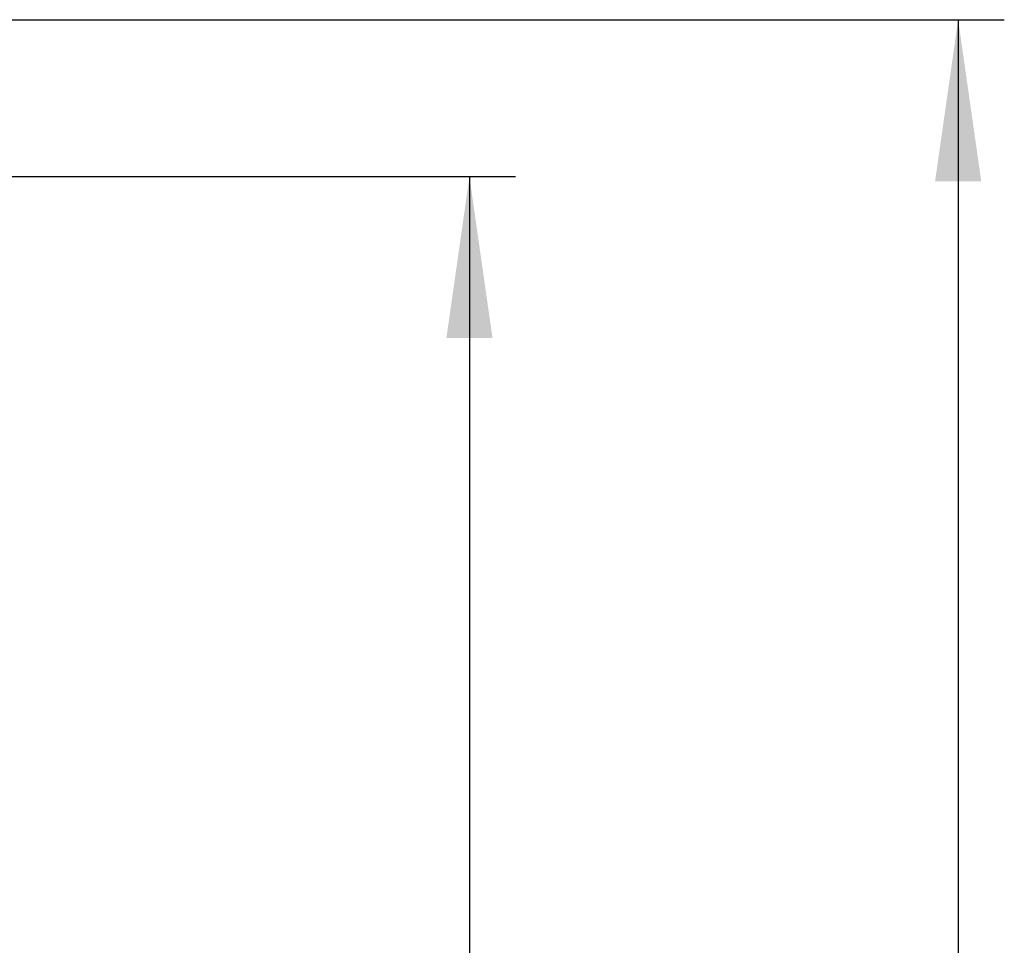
# Model space of a CAD drawing. Extents: x 0 to 594, y 0 to 420.
# Tile 73 of 131: x 410 to 431, y 258 to 278. Entities that reach past the tile are written whole.
import ezdxf

# ---------------------------------------------------------------- set-up
doc = ezdxf.new("R2010")
doc.units = 0
doc.header["$LTSCALE"] = 32.67
doc.layers.get('0').update_dxf_attribs({"linetype": 'CONTINUOUS'})
doc.styles.get("Standard").update_dxf_attribs({"font": 'txt', "width": 0.8})
doc.dimstyles.get("Standard").update_dxf_attribs({"dimtxt": 2.5, "dimasz": 2.5, "dimexe": 1.25, "dimexo": 0.625, "dimtad": 1, "dimcen": 2.5, "dimazin": 3, "dimtfac": 1, "dimtmove": 0, "dimatfit": 3})

# ---------------------------------------------------------------- blocks, each defined once
blk = doc.blocks.new('_FILLED')
at = {"color": 0, "linetype": 'BYBLOCK'}
blk.add_solid([(0, 0), (-1, 0.1429), (-1, -0.1429)], dxfattribs=at)
blk = doc.blocks.new('*D9')
at = {"color": 2, "linetype": 'CONTINUOUS'}
for p, q in [((408.438, 277.857), (431.229, 277.857)), ((430.229, 277.857), (430.229, 222.857)), ((430.229, 167.858), (430.229, 222.857)), ((407.171, 167.858), (431.229, 167.858))]:
    blk.add_line(p, q, dxfattribs=at)
at = {"color": 2, "linetype": 'CONTINUOUS', "xscale": 3.5, "yscale": 3.5, "zscale": 3.5}
for p, rotation in [((430.229, 277.857), 90), ((430.229, 167.858), 270)]:
    blk.add_blockref('_FILLED', p, dxfattribs=dict(at, rotation=rotation))
at = {"color": 5, "linetype": 'CONTINUOUS', "width": 0.8}
blk.add_text('550', height=3.5, rotation=90, dxfattribs=at).set_placement((429.354, 219.943))
blk = doc.blocks.new('*D10')
at = {"color": 2, "linetype": 'CONTINUOUS'}
for p, q in [((406.034, 274.457), (420.632, 274.457)), ((419.632, 274.457), (419.632, 222.357)), ((419.632, 170.258), (419.632, 222.357)), ((405.664, 170.258), (420.632, 170.258))]:
    blk.add_line(p, q, dxfattribs=at)
at = {"color": 2, "linetype": 'CONTINUOUS', "xscale": 3.5, "yscale": 3.5, "zscale": 3.5}
for p, rotation in [((419.632, 274.457), 90), ((419.632, 170.258), 270)]:
    blk.add_blockref('_FILLED', p, dxfattribs=dict(at, rotation=rotation))
at = {"color": 5, "linetype": 'CONTINUOUS', "width": 0.8}
blk.add_text('521', height=3.5, rotation=90, dxfattribs=at).set_placement((418.757, 219.895))

msp = doc.modelspace()

# ---------------------------------------------------------------- dimensions: what is measured, and where the dimension line sits
at = {"color": 2, "linetype": 'CONTINUOUS'}
for base, p1, p2, picture, middle in [((430.229, 167.858), (408.438, 277.857), (407.171, 167.858), '*D9', (427.604, 224.143)), ((419.632, 170.258), (406.034, 274.457), (405.664, 170.258), '*D10', (417.007, 224.095))]:
    dim = msp.add_linear_dim(base=base, p1=p1, p2=p2, angle=270, dimstyle='Standard', dxfattribs=at)
    dim.commit()
    dim.dimension.update_dxf_attribs({"geometry": picture, "text_midpoint": middle, "dimtype": 128})

doc.saveas('drawing.dxf')
